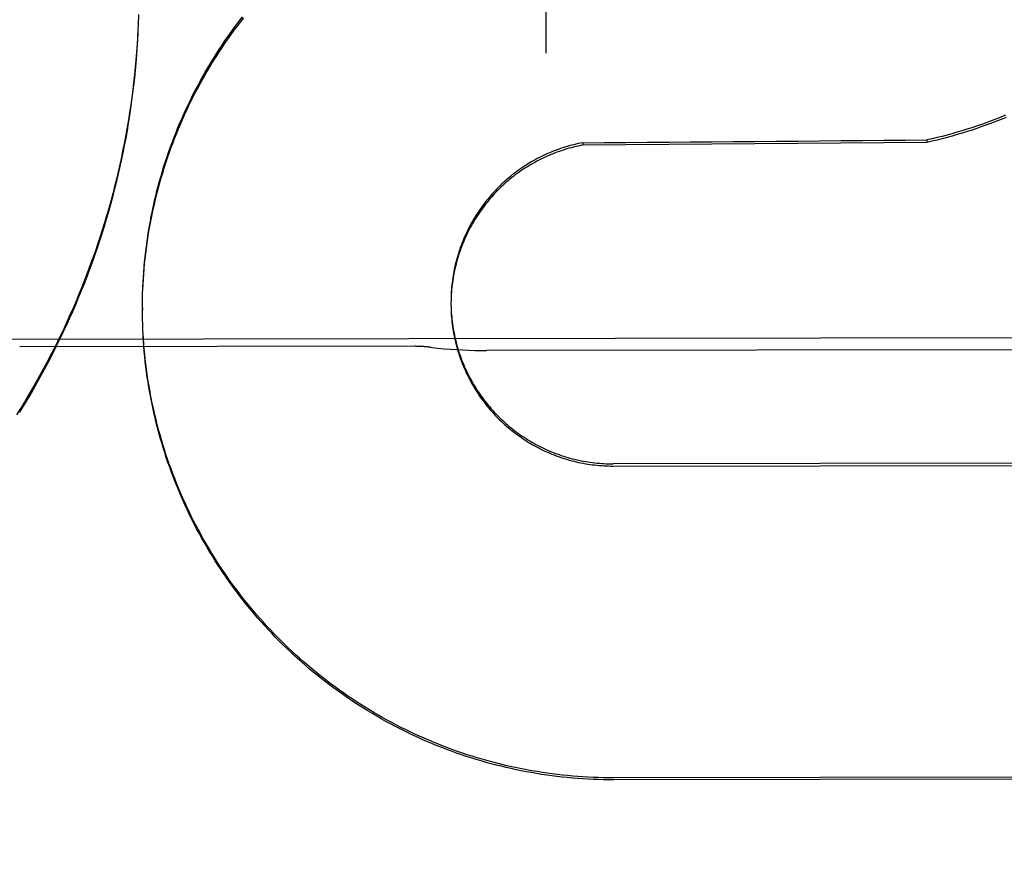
# Model space of a CAD drawing. Header units: inches. Extents: x 0 to 212, y 0 to 138.
# Tile 29 of 43: x 94.64 to 94.827, y 78.54 to 78.702. Entities that reach past the tile are written whole.
import ezdxf

# ---------------------------------------------------------------- set-up
doc = ezdxf.new("R2010")
doc.units = ezdxf.units.IN
doc.header["$LTSCALE"] = 11.6875
doc.header["$MEASUREMENT"] = 0
doc.linetypes.add('HIDDEN', pattern=[0.2, 0.1, -0.1])
doc.layers.get('0').update_dxf_attribs({"linetype": 'CONTINUOUS'})
for name, color, linetype in [('02___PRT_ALL_AXES', 7, 'CONTINUOUS'), ('DEFAULT_2', 8, 'HIDDEN'), ('DIMENSIONS', 7, 'CONTINUOUS')]:
    doc.layers.add(name, color=color, linetype=linetype)
doc.styles.get("Standard").update_dxf_attribs({"font": 'txt', "width": 0.8})
doc.dimstyles.new('DIMSTYLE_1', dxfattribs={"dimtxt": 0.9375, "dimasz": 1.25, "dimexe": 0.09, "dimexo": 0.07, "dimgap": 0.0375, "dimtad": 0, "dimtih": 1, "dimtoh": 1, "dimzin": 4, "dimdsep": 46, "dimtxsty": 'Standard', "dimblk": '_FILLED', "dimblk1": '_FILLED', "dimblk2": '_FILLED', "dimcen": 0.09, "dimadec": 0, "dimazin": 0, "dimtfac": 1, "dimtofl": 0, "dimtmove": 0, "dimatfit": 3, "dimldrblk": '_FILLED', "dimfxl": 0, "dimtolj": 1, "dimtzin": 4, "dimarcsym": 0})

# ---------------------------------------------------------------- blocks, each defined once
blk = doc.blocks.new('_FILLED')
at = {"color": 0, "linetype": 'ByBlock'}
blk.add_solid([(0, 0), (-1, 0.2), (-1, -0.2)], dxfattribs=at)
blk = doc.blocks.new('*D13')
at = {"layer": 'DIMENSIONS', "color": 2, "linetype": 'Continuous'}
for p, q in [((93.7868683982, 61.20196769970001), (91.2868683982, 61.20196769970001)), ((97.4118683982, 61.20196769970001), (99.97341652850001, 61.20196769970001))]:
    blk.add_line(p, q, dxfattribs=at)
at = {"layer": 'DIMENSIONS', "color": 2, "linetype": 'Continuous', "xscale": 1.25, "yscale": 1.25, "zscale": 1.25}
blk.add_blockref('_FILLED', (93.7868683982, 61.20196769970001), dxfattribs=at)
at = {"layer": 'DIMENSIONS', "color": 2, "linetype": 'Continuous', "xscale": 1.25, "yscale": 1.25, "zscale": 1.25, "rotation": 180}
blk.add_blockref('_FILLED', (97.4118683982, 61.20196769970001), dxfattribs=at)
at = {"layer": 'DIMENSIONS', "color": 2, "linetype": 'Continuous', "insert": (100.4421665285, 61.67071769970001), "char_height": 0.9375, "width": 3, "attachment_point": 1, "line_spacing_factor": 0.9}
blk.add_mtext('3.63', dxfattribs=at)

msp = doc.modelspace()

# ---------------------------------------------------------------- linework, layer by layer
at = {"layer": '02___PRT_ALL_AXES', "color": 8, "linetype": 'HIDDEN'}
for p, q in [((94.95885108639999, 78.64211842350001), (94.14635212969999, 78.6408163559)), ((94.715103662, 78.6403159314), (94.6401037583, 78.6401957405)), ((94.8764677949, 78.6397539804), (94.7287419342, 78.6395172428))]:
    msp.add_line(p, q, dxfattribs=at)
at = {"layer": 'DEFAULT_2', "color": 8, "linetype": 'HIDDEN'}
for p, q in [((94.73912966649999, 79.2481156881), (94.7400144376, 78.6960125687)), ((94.6626519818, 78.703350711), (94.6626025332, 78.70134796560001)), ((94.7469985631, 78.6789819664), (94.74699929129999, 78.6785275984)), ((94.812367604, 78.6790527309), (94.74699929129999, 78.6785275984)), ((94.8123668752, 78.6795074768), (94.812367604, 78.6790527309)), ((94.6634032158, 78.6471741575), (94.66340633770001, 78.648583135)), ((94.72198901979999, 78.6489014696), (94.7219887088, 78.64870526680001)), ((94.7219887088, 78.64870526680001), (94.72199048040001, 78.64806290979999)), ((94.7220056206, 78.6497761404), (94.72199559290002, 78.64894497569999)), ((94.7220232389, 78.65021317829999), (94.7220076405, 78.6493858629)), ((94.66340252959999, 78.6476020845), (94.66340321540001, 78.6471741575)), ((94.66341017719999, 78.6461930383), (94.6634032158, 78.6471741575)), ((94.72199004, 78.6484640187), (94.7219974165, 78.6476219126)), ((94.72199727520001, 78.6480266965), (94.7220106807, 78.6471810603)), ((94.6634564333, 78.64423132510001), (94.66342681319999, 78.6456563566)), ((94.6634957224, 78.6432509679), (94.66345492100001, 78.6446810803)), ((94.66354577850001, 78.6422711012), (94.6634936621, 78.6437061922)), ((94.8829088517, 78.6181985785), (94.7527841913, 78.6179900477)), ((94.7527848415, 78.6175843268), (94.8829095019, 78.61779285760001)), ((94.8830044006, 78.5585754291), (94.7528797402, 78.5583668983)), ((94.88300499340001, 78.5582054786), (94.752880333, 78.55799694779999))]:
    msp.add_line(p, q, dxfattribs=at)
for points in [[(94.6634816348, 78.6515092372), (94.6635280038, 78.6524838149), (94.6635850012, 78.6534578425), (94.6636526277, 78.654431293), (94.66373086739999, 78.6554039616), (94.66381970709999, 78.656375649), (94.6639191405, 78.65734631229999), (94.6640291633, 78.6583158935), (94.66414975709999, 78.659284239), (94.6642809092, 78.6602512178), (94.6644225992, 78.6612167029), (94.6645748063, 78.662180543), (94.6647375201, 78.6631426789), (94.66491073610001, 78.66410306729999), (94.6650944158, 78.6650615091), (94.66528852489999, 78.6660178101), (94.66549304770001, 78.6669719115), (94.66570796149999, 78.6679237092), (94.665933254, 78.6688731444), (94.6661689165, 78.6698201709), (94.6664149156, 78.67076464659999), (94.66667123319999, 78.6717064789), (94.6669378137, 78.6726454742), (94.66721460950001, 78.67358144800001), (94.66750157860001, 78.6745142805), (94.66779866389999, 78.6754437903), (94.6681058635, 78.676369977), (94.6684231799, 78.677292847), (94.66875054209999, 78.678212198), (94.669087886, 78.6791278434), (94.6694351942, 78.68003974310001), (94.6697924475, 78.6809478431), (94.67015958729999, 78.6818519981), (94.67053656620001, 78.6827520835), (94.67092333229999, 78.6836479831), (94.6713198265, 78.6845395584), (94.67172602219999, 78.6854267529), (94.6721419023, 78.6863095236), (94.6725673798, 78.687187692), (94.6730023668, 78.6880610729), (94.6734468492, 78.6889296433), (94.67390081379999, 78.68979337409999), (94.67436417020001, 78.6906520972), (94.67483683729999, 78.691505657), (94.67531877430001, 78.6923539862), (94.6758099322, 78.69319699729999), (94.6763102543, 78.6940345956), (94.67681969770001, 78.6948667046), (94.6773381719, 78.69569318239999), (94.67786557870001, 78.69651387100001), (94.6784018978, 78.6973287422), (94.678947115, 78.6981377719), (94.67950111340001, 78.6989407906), (94.68006378, 78.6997376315), (94.68063508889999, 78.70052826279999), (94.6812150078, 78.7013126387), (94.6818034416, 78.7020906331), (94.68240031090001, 78.702862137)], [(94.662605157, 78.7019137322), (94.6625408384, 78.6999074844), (94.6624652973, 78.69846766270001), (94.6623759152, 78.6970286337), (94.66227270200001, 78.69559053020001), (94.6621556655, 78.69415348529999), (94.6620248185, 78.6927176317), (94.661880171, 78.69128310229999), (94.6617217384, 78.6898500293), (94.6615495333, 78.6884185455), (94.66136357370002, 78.6869887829), (94.6611638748, 78.68556087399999), (94.66095045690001, 78.6841349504), (94.66072333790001, 78.6827111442), (94.6604825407, 78.6812895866), (94.6602280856, 78.6798704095), (94.65995999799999, 78.6784537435), (94.6596783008, 78.67703972), (94.65938302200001, 78.67562846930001), (94.659074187, 78.6742201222), (94.6587518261, 78.67281480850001), (94.6584159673, 78.6714126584), (94.6580666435, 78.6700138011), (94.6577038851, 78.6686183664), (94.6573277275, 78.6672264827), (94.6569382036, 78.6658382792), (94.6565353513, 78.66445388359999), (94.6561192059, 78.6630734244), (94.6556898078, 78.6616970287), (94.6552471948, 78.6603248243), (94.6547914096, 78.6589569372), (94.6543224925, 78.65759349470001), (94.65384048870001, 78.656234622), (94.653345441, 78.6548804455), (94.65283739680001, 78.65353108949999), (94.6523164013, 78.6521866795), (94.65178250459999, 78.650847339), (94.651235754, 78.6495131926), (94.65067620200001, 78.64818436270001), (94.6501038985, 78.646860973), (94.6495188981, 78.645543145), (94.6489212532, 78.6442310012), (94.64831102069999, 78.6429246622), (94.64768825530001, 78.6416242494), (94.6470530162, 78.6403298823), (94.6464053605, 78.6390416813), (94.6457453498, 78.6377597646), (94.6450730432, 78.6364842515), (94.64438850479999, 78.6352152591), (94.6436917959, 78.6339529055), (94.6429829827, 78.6326973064), (94.6422621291, 78.631448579), (94.6415293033, 78.6302068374), (94.64078457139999, 78.62897219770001), (94.6400280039, 78.6277447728)], [(94.66348314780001, 78.65109762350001), (94.6635300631, 78.6520776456), (94.6635877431, 78.6530570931), (94.6636561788, 78.6540358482), (94.66373536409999, 78.6550137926), (94.6638252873, 78.6559908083), (94.6639259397, 78.6569667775), (94.664037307, 78.6579415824), (94.6641593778, 78.6589151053), (94.66429213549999, 78.65988722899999), (94.6644355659, 78.6608578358), (94.66458964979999, 78.6618268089), (94.66475437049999, 78.6627940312), (94.66492970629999, 78.6637593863), (94.66511563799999, 78.6647227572), (94.665312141, 78.66568402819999), (94.6655191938, 78.6666430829), (94.6657367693, 78.667599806), (94.6659648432, 78.66855408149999), (94.66620338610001, 78.6695057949), (94.66645237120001, 78.6704548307), (94.6667117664, 78.671401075), (94.6669815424, 78.6723444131), (94.66726166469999, 78.6732847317), (94.6675521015, 78.6742219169), (94.6678528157, 78.6751558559), (94.66816377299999, 78.6760864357), (94.6684849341, 78.6770135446), (94.6688162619, 78.6779370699), (94.66915771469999, 78.678856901), (94.66950925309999, 78.6797729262), (94.6698708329, 78.6806850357), (94.6702424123, 78.68159311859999), (94.67062394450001, 78.6824970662), (94.6710153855, 78.68339676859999), (94.6714166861, 78.6842921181), (94.6718277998, 78.6851830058), (94.672248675, 78.686069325), (94.6726792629, 78.686950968), (94.67311950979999, 78.6878278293), (94.6735693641, 78.6886998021), (94.67402877, 78.6895667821), (94.6744976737, 78.6904286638), (94.6749760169, 78.6912853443), (94.6754637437, 78.69213671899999), (94.6759607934, 78.6929826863), (94.67646710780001, 78.69382314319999), (94.67698262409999, 78.6946579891), (94.6775072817, 78.6954871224), (94.6780410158, 78.69631044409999), (94.6785837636, 78.6971278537), (94.6791354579, 78.6979392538), (94.67969603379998, 78.6987445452), (94.680265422, 78.699543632), (94.68084355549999, 78.7003364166), (94.6814303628, 78.7011228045), (94.6820257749, 78.7019026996), (94.68262971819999, 78.7026760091)], [(94.66254458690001, 78.700477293), (94.66247027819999, 78.6990416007), (94.6623822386, 78.6976067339), (94.6622804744, 78.6961727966), (94.6621649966, 78.6947399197), (94.66203581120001, 78.6933082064), (94.661892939, 78.69187784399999), (94.6617364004, 78.6904490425), (94.6615662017, 78.68902183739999), (94.661382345, 78.6875962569), (94.66118486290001, 78.6861725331), (94.6609737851, 78.6847508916), (94.66074912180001, 78.68333137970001), (94.66051088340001, 78.681914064), (94.6602590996, 78.68049911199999), (94.65999379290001, 78.679086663), (94.6597149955, 78.6776768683), (94.6594227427, 78.67626990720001), (94.659117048, 78.6748658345), (94.6587979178, 78.6734646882), (94.65846540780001, 78.67206669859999), (94.6581195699, 78.6706720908), (94.6577604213, 78.6692809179), (94.6573879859, 78.66789326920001), (94.6570022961, 78.66650926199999), (94.6566033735, 78.66512898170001), (94.6561912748, 78.6637526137), (94.6557660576, 78.6623803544), (94.6553277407, 78.6610122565), (94.6548763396, 78.6596483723), (94.6544119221, 78.6582888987), (94.65393455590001, 78.6569340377), (94.6534442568, 78.6555838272), (94.6529410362, 78.6542383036), (94.65242497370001, 78.6528976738), (94.65189614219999, 78.6515621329), (94.6513545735, 78.650231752), (94.65080030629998, 78.6489066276), (94.650233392, 78.6475868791), (94.64965386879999, 78.6462726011), (94.64906181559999, 78.6449639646), (94.6484573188, 78.6436611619), (94.6478403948, 78.64236422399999), (94.6472110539, 78.6410731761), (94.6465694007, 78.6397882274), (94.6459155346, 78.6385095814), (94.64524948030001, 78.63723728), (94.6445712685, 78.6359713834), (94.6438809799, 78.6347120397), (94.64317867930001, 78.6334593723), (94.6424644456, 78.63221351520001), (94.64173836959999, 78.630974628), (94.64100048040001, 78.6297427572), (94.6402507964, 78.62851793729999), (94.6394894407, 78.6273003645)], [(94.8272742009, 78.6842095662), (94.8263682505, 78.6838405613), (94.8254583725, 78.6834813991), (94.82454461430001, 78.68313209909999), (94.8236271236, 78.68279271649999), (94.8227060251, 78.6824633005), (94.82178143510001, 78.6821438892), (94.82085349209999, 78.6818345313), (94.81992225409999, 78.68153524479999), (94.8189877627, 78.6812460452), (94.81805020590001, 78.6809669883), (94.81710977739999, 78.6806981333), (94.81616650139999, 78.68043948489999), (94.81522040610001, 78.68019105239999), (94.8142716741, 78.6799528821), (94.81332052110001, 78.67972502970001), (94.8123668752, 78.6795074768)], [(94.8273919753, 78.68379904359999), (94.82647920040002, 78.6834261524), (94.8255624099, 78.6830632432), (94.8246417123, 78.6827103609), (94.82371721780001, 78.6823675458), (94.822789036, 78.68203484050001), (94.821857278, 78.6817122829), (94.8209220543, 78.6813999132), (94.8199834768, 78.6810977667), (94.8190416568, 78.6808058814), (94.81809670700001, 78.68052429), (94.81714873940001, 78.6802530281), (94.8161978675, 78.67999212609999), (94.815244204, 78.67974161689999), (94.81428786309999, 78.6795015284), (94.81332901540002, 78.6792719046), (94.812367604, 78.6790527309)], [(94.7469985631, 78.6789819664), (94.7465702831, 78.6788974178), (94.74614330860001, 78.6788068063), (94.745717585, 78.6787101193), (94.74529327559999, 78.6786073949), (94.7448705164, 78.6784986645), (94.7444493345, 78.67838393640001), (94.7440297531, 78.67826321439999), (94.7436119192, 78.6781365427), (94.74319597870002, 78.6780039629), (94.7427819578, 78.6778654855), (94.74236989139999, 78.67772112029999), (94.7419598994, 78.67757091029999), (94.7415520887, 78.6774148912), (94.7411465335, 78.6772530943), (94.74074332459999, 78.6770855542), (94.7403425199, 78.67691229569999), (94.73994416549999, 78.6767333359), (94.7395483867, 78.676548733), (94.73915531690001, 78.6763585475), (94.7387649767, 78.67616279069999), (94.73837738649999, 78.6759614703), (94.7379926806, 78.6757546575), (94.73761098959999, 78.6755424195), (94.7372323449, 78.6753247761), (94.73685678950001, 78.67510175), (94.7364844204, 78.6748733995), (94.73611532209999, 78.67463977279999), (94.7357495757, 78.674400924), (94.735387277, 78.6741569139), (94.7350284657, 78.6739077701), (94.7346731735, 78.67365351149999), (94.7343215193, 78.6733942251), (94.73397362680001, 78.67312999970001), (94.7336295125, 78.6728608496), (94.7332891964, 78.6725867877), (94.7329527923, 78.672307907), (94.7326204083, 78.6720242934), (94.73229208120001, 78.6717359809), (94.73196785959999, 78.6714430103), (94.7316478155, 78.6711454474), (94.73133201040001, 78.67084334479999), (94.7310205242, 78.6705367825), (94.7307134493, 78.67022584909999), (94.7304108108, 78.66991057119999), (94.73011262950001, 78.66959096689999), (94.7298190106, 78.6692671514), (94.7295300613, 78.66893923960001), (94.7292457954, 78.66860725), (94.7289662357, 78.668271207), (94.7286914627, 78.6679312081), (94.72842154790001, 78.66758733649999), (94.7281565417, 78.6672396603), (94.7278965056, 78.66688825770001), (94.72764147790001, 78.6665331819), (94.7273914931, 78.6661744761), (94.7271466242, 78.66581224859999), (94.72690695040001, 78.66544661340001), (94.7266724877, 78.66507759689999), (94.7264432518, 78.6647052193), (94.7262193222, 78.6643296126), (94.7260007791, 78.6639509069), (94.7257876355, 78.6635691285), (94.72557991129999, 78.66318430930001), (94.7253776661, 78.6627965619), (94.7251809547, 78.6624059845), (94.7249898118, 78.6620126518), (94.7248042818, 78.6616166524), (94.7246243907, 78.6612180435), (94.72445016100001, 78.6608168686), (94.72428164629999, 78.6604132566), (94.7241189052, 78.6600073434), (94.7239619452, 78.6595991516), (94.72381077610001, 78.65918870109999), (94.7236654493, 78.6587761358), (94.72352601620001, 78.65836159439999), (94.72339248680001, 78.6579451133), (94.7232648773, 78.6575267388), (94.7231432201, 78.65710658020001), (94.72302754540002, 78.6566847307), (94.72291787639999, 78.6562612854), (94.72281424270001, 78.6558363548), (94.722716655, 78.6554099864), (94.72262512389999, 78.6549822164), (94.7225396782, 78.6545531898), (94.72246034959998, 78.65412305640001), (94.7223871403, 78.6536918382), (94.7223200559, 78.6532595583), (94.7222591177, 78.65282636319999), (94.7222043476, 78.6523923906), (94.7221557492, 78.6519576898), (94.7221133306, 78.6515223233), (94.72207710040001, 78.6510863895), (94.7220470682, 78.6506499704), (94.7220232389, 78.65021317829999)], [(94.74699929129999, 78.6785275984), (94.74656647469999, 78.6784421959), (94.7461350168, 78.6783506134), (94.7457048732, 78.67825284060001), (94.7452761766, 78.6781489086), (94.7448490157, 78.6780388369), (94.74442347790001, 78.67792265), (94.74399965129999, 78.67780037), (94.7435776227, 78.6776720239), (94.74315747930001, 78.6775376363), (94.7427393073, 78.6773972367), (94.74232319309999, 78.6772508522), (94.741909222, 78.6770985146), (94.74149747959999, 78.6769402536), (94.7410880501, 78.67677610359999), (94.7406810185, 78.6766060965), (94.7402764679, 78.676430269), (94.7398744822, 78.6762486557), (94.7394751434, 78.6760612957), (94.73907853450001, 78.6758682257), (94.73868473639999, 78.6756694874), (94.7382938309, 78.67546511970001), (94.7379058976, 78.6752551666), (94.7375210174, 78.6750396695), (94.7371392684, 78.6748186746), (94.7367607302, 78.6745922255), (94.73638547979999, 78.6743603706), (94.73601359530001, 78.6741231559), (94.7356451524, 78.67388063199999), (94.7352802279, 78.6736328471), (94.7349188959, 78.6733798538), (94.7345612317, 78.6731217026), (94.734207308, 78.6728584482), (94.7338571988, 78.6725901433), (94.7335109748, 78.6723168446), (94.7331687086, 78.6720386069), (94.7328304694, 78.6717554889), (94.7324963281, 78.6714675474), (94.7321663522, 78.67117484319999), (94.73184061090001, 78.670877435), (94.7315191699, 78.6705753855), (94.7312020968, 78.6702687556), (94.7308894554, 78.6699576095), (94.73058131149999, 78.66964201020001), (94.73027772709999, 78.6693220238), (94.7299787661, 78.6689977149), (94.7296844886, 78.6686691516), (94.7293949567, 78.6683364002), (94.7291102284, 78.6679995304), (94.72883036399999, 78.6676586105), (94.72855541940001, 78.6673137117), (94.7282854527, 78.66696490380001), (94.7280205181, 78.66661225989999), (94.7277606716, 78.66625585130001), (94.72750596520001, 78.66589575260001), (94.7272564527, 78.6655320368), (94.7270121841, 78.6651647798), (94.72677321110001, 78.6647940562), (94.72653958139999, 78.6644199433), (94.7263113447, 78.664042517), (94.72608854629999, 78.6636618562), (94.7258712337, 78.6632780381), (94.72565945, 78.6628911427), (94.72545324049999, 78.6625012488), (94.7252526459, 78.6621084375), (94.7250577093, 78.6617127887), (94.7248684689, 78.6613143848), (94.72468496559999, 78.6609133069), (94.72450723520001, 78.6605096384), (94.72433531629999, 78.6601034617), (94.7241692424, 78.659694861), (94.72400904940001, 78.6592839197), (94.7238547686, 78.6588707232), (94.7237064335, 78.6584553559), (94.7235640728, 78.6580379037), (94.7234277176, 78.6576184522), (94.7232973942, 78.6571970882), (94.72317313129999, 78.6567738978), (94.72305495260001, 78.6563489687), (94.7229428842, 78.65592238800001), (94.7228369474, 78.6554942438), (94.7227371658, 78.6550646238), (94.72264355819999, 78.6546336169), (94.7225561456, 78.6542013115), (94.7224749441, 78.6537677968), (94.7223999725, 78.6533331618), (94.7223312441, 78.6528974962), (94.7222687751, 78.65246088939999), (94.7222125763, 78.6520234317), (94.72216266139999, 78.6515852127), (94.72211903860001, 78.6511463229), (94.7220817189, 78.65070685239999), (94.72205070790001, 78.65026689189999), (94.7220260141, 78.6498265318)], [(94.66340633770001, 78.648583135), (94.66342079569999, 78.64955871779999), (94.663445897, 78.6505341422)], [(94.6634070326, 78.6481552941), (94.6634216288, 78.6491363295), (94.66344700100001, 78.6501171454), (94.6634816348, 78.6515092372)], [(94.72199421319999, 78.6493388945), (94.7219898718, 78.64850396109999), (94.72198939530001, 78.6482765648)], [(94.6634279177, 78.6452120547), (94.66340934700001, 78.6466318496), (94.66340252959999, 78.6476020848)], [(94.72201072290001, 78.6475895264), (94.7220302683, 78.6467404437), (94.72205617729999, 78.6463001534), (94.72208840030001, 78.64586028), (94.7221269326, 78.6454209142), (94.7221717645, 78.6449821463), (94.7222228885, 78.6445440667), (94.7222802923, 78.6441067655), (94.7223439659, 78.6436703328), (94.7224138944, 78.6432348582), (94.7224900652, 78.6428004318), (94.7225724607, 78.6423671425), (94.7226610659, 78.6419350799), (94.72275586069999, 78.64150433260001), (94.7228568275, 78.6410749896), (94.7229639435, 78.64064713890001), (94.7230771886, 78.64022086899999), (94.7231965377, 78.6397962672), (94.7233219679, 78.63937342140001), (94.7234534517, 78.638952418), (94.7235909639, 78.6385333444), (94.7237344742, 78.6381162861), (94.723883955, 78.6377013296), (94.72403937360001, 78.6372885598), (94.7242007, 78.6368780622), (94.7243678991, 78.6364699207), (94.7245409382, 78.63606421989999), (94.72471978, 78.6356610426), (94.72490438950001, 78.63526047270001), (94.72509472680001, 78.6348625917), (94.72529075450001, 78.6344674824), (94.7254924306, 78.6340752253), (94.72569971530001, 78.6336859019), (94.7259125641, 78.63329959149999), (94.7261309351, 78.6329163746), (94.72635478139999, 78.63253632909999), (94.72658405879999, 78.6321595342), (94.7268187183, 78.6317860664), (94.7270587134, 78.6314160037), (94.72730399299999, 78.6310494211), (94.7275545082, 78.6306863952), (94.7278102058, 78.6303269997), (94.7280710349, 78.6299713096), (94.72833694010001, 78.629619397), (94.7286078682, 78.62927133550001), (94.72888376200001, 78.6289271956), (94.72916456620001, 78.62858704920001), (94.7294502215, 78.6282509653), (94.7297406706, 78.6279190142), (94.73003585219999, 78.6275912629), (94.73033570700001, 78.6272677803), (94.7306401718, 78.6269486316), (94.7309491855, 78.6266338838), (94.731262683, 78.6263236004), (94.7315806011, 78.62601784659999), (94.731902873, 78.625716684), (94.73222943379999, 78.6254201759), (94.7325602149, 78.625128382), (94.73289514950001, 78.6248413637), (94.7332341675, 78.6245591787), (94.7335772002, 78.6242818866), (94.7339241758, 78.6240095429), (94.7342750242, 78.6237422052), (94.73462967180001, 78.62347992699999), (94.734988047, 78.6232227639), (94.7353500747, 78.6229707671), (94.7357156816, 78.6227239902), (94.73608479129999, 78.6224824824), (94.73645732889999, 78.6222462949), (94.7368332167, 78.6220154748), (94.7372123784, 78.6217900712), (94.7375947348, 78.6215701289), (94.7379802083, 78.6213556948), (94.7383687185, 78.62114681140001), (94.7387601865, 78.6209435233), (94.73915453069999, 78.62074587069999), (94.7395516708, 78.620553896), (94.7399515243, 78.620367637), (94.7403540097, 78.6201871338), (94.7407590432, 78.6200124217), (94.7411665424, 78.6198435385), (94.7415764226, 78.6196805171), (94.7419886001, 78.61952339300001), (94.7424029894, 78.6193721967), (94.7428195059, 78.61922696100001), (94.7432380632, 78.6190877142), (94.7436585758, 78.6189544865), (94.7440809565, 78.6188273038), (94.7445051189, 78.61870619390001), (94.7449309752, 78.6185911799), (94.7453584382, 78.6184822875), (94.74578741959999, 78.6183795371), (94.74621783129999, 78.6182829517), (94.7466495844, 78.61819254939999), (94.74708259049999, 78.61810835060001), (94.74751676, 78.6180303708), (94.7479520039, 78.617958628), (94.7483882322, 78.617893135), (94.74882535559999, 78.6178339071), (94.7492632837, 78.61778095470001), (94.7497019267, 78.6177342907), (94.750141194, 78.6176939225), (94.75058099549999, 78.6176598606), (94.7510212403, 78.61763211), (94.7514618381, 78.6176106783), (94.751902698, 78.6175955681), (94.752343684, 78.6175867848), (94.7527848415, 78.6175843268)], [(94.7220303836, 78.6471525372), (94.72205624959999, 78.64671586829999), (94.722088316, 78.6462796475), (94.7221265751, 78.6458439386), (94.7221710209, 78.645408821), (94.722221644, 78.6449743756), (94.7222784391, 78.6445406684), (94.72234138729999, 78.6441078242), (94.7224104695, 78.6436759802), (94.72248567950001, 78.6432451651), (94.7225670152, 78.64281540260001), (94.7226544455, 78.6423868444), (94.72274794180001, 78.6419596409), (94.72284749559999, 78.6415338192), (94.7229530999, 78.641109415), (94.72306472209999, 78.64068655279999), (94.7231823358, 78.64026534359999), (94.72330591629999, 78.6398458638), (94.723435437, 78.6394282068), (94.7235708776, 78.6390124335), (94.7237122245, 78.6385985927), (94.7238594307, 78.6381868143), (94.7240124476, 78.6377772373), (94.7241712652, 78.6373698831), (94.72433587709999, 78.63696477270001), (94.72450622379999, 78.6365620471), (94.7246822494, 78.6361618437), (94.72486393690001, 78.6357641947), (94.7250512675, 78.6353691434), (94.7252441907, 78.6349767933), (94.725442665, 78.6345872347), (94.725646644, 78.6342005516), (94.7258560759, 78.63381684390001), (94.7260709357, 78.6334361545), (94.72629120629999, 78.6330585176), (94.72651681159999, 78.6326840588), (94.726747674, 78.6323129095), (94.72698378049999, 78.6319450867), (94.7272251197, 78.6315806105), (94.72747160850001, 78.6312196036), (94.72772316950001, 78.6308621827), (94.72797977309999, 78.6305083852), (94.7282413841, 78.6301582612), (94.7285079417, 78.6298118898), (94.72877939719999, 78.6294693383), (94.7290556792, 78.629130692), (94.7293367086, 78.6287960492), (94.7296224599, 78.6284654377), (94.7299129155, 78.6281388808), (94.7302079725, 78.6278164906), (94.7305075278, 78.6274983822), (94.7308115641, 78.62718457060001), (94.73112006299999, 78.6268750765), (94.73143292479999, 78.6265699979), (94.7317500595, 78.6262694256), (94.7320714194, 78.62597340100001), (94.73239694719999, 78.6256819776), (94.73272658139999, 78.62539520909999), (94.7330602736, 78.6251131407), (94.73339792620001, 78.6248358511), (94.7337394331, 78.6245634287), (94.7340847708, 78.6242958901), (94.73443392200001, 78.624033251), (94.73478676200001, 78.6237756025), (94.7351431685, 78.62352303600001), (94.7355031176, 78.6232755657), (94.73586658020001, 78.623033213), (94.736233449, 78.6227960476), (94.73660363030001, 78.6225641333), (94.7369770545, 78.6223375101), (94.73735363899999, 78.622116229), (94.7377333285, 78.6219003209), (94.738116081, 78.6216898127), (94.7385017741, 78.6214847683), (94.73889027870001, 78.621285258), (94.7392815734, 78.6210912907), (94.7396756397, 78.6209028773), (94.7400723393, 78.62072008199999), (94.740471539, 78.6205429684), (94.7408732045, 78.620371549), (94.7412772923, 78.6202058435), (94.74168369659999, 78.620045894), (94.7420923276, 78.6198917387), (94.7425030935, 78.619743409), (94.7429158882, 78.6196009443), (94.74333066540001, 78.6194643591), (94.7437473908, 78.61933366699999), (94.7441659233, 78.6192089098), (94.74458611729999, 78.6190901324), (94.7450079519, 78.61897733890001), (94.745431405, 78.6188705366), (94.7458563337, 78.61876976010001), (94.7462826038, 78.6186750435), (94.746710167, 78.61858639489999), (94.7471389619, 78.6185038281), (94.7475688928, 78.6184273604), (94.7479998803, 78.6183570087), (94.748431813, 78.6182927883), (94.7488645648, 78.6182347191), (94.74929809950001, 78.61818280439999), (94.74973238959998, 78.6181370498), (94.7501672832, 78.6180974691), (94.7506026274, 78.618064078), (94.7510383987, 78.6180368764), (94.7514745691, 78.6180158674), (94.7519109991, 78.6180010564), (94.75234752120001, 78.6179924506), (94.7527841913, 78.6179900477)], [(94.7528797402, 78.5583668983), (94.7519053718, 78.5583706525), (94.75093119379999, 78.5583850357), (94.7499571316, 78.55841005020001), (94.74898340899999, 78.5584456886), (94.74801021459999, 78.5584919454), (94.7470375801, 78.5585488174), (94.7460655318, 78.55861630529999), (94.74509427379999, 78.5586943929), (94.7441240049, 78.5587830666), (94.7431547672, 78.5588823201), (94.74218661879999, 78.5589921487), (94.741219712, 78.5591125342), (94.74025417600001, 78.55924346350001), (94.73929013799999, 78.5593849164), (94.7383277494, 78.5595368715), (94.73736706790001, 78.5596993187), (94.73640813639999, 78.55987225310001), (94.73545115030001, 78.56005563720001), (94.7344963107, 78.5602494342), (94.73354364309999, 78.560453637), (94.73259317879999, 78.56066824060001), (94.7316451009, 78.5608932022), (94.7306995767, 78.561128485), (94.729756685, 78.5613740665), (94.728816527, 78.5616299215), (94.72787920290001, 78.56189602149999), (94.72694479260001, 78.562172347), (94.7260134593, 78.5624588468), (94.7250853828, 78.562755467), (94.7241605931, 78.5630621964), (94.7232391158, 78.5633790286), (94.72232114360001, 78.56370589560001), (94.7214068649, 78.5640427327), (94.72049631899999, 78.5643895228), (94.71958956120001, 78.5647462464), (94.7186867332, 78.5651128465), (94.71778795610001, 78.5654892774), (94.716893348, 78.5658754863), (94.71600305, 78.5662714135), (94.71511711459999, 78.5666770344), (94.7142355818, 78.5670923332), (94.7133586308, 78.5675172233), (94.71248644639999, 78.56795161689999), (94.71161905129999, 78.5683955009), (94.71075647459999, 78.568848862), (94.7098988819, 78.5693116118), (94.70904642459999, 78.5697836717), (94.70819917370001, 78.5702649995), (94.70735722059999, 78.5707555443), (94.70652065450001, 78.5712552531), (94.7056895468, 78.5717640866), (94.7048640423, 78.5722819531), (94.70404430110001, 78.5728087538), (94.70323034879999, 78.5733444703), (94.70242220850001, 78.5738890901), (94.7016200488, 78.5744424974), (94.70082403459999, 78.5750045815), (94.7000341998, 78.5755753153), (94.69925059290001, 78.5761546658), (94.6984733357, 78.57674254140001), (94.69770253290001, 78.5773388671), (94.69693828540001, 78.5779435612), (94.6961807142, 78.5785565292), (94.69542986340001, 78.579177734), (94.6946857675, 78.5798071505), (94.69394857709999, 78.5804446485), (94.693218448, 78.5810900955), (94.6924953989, 78.581743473), (94.69177945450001, 78.5824047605), (94.6910707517, 78.5830738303), (94.69036941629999, 78.5837505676), (94.689675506, 78.58443491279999), (94.6889890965, 78.5851267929), (94.68831025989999, 78.5858261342), (94.68763905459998, 78.5865328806), (94.68697559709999, 78.5872469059), (94.68632001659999, 78.5879680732), (94.6856723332, 78.5886963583), (94.6850325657, 78.58943174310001), (94.6844008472, 78.5901740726), (94.68377730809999, 78.590923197), (94.6831619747, 78.59167908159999), (94.682554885, 78.59244168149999), (94.6819561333, 78.5932108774), (94.681365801, 78.5939865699), (94.68078396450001, 78.5947686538), (94.6802107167, 78.5955570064), (94.67964609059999, 78.5963515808), (94.67909011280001, 78.5971523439), (94.67854289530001, 78.59795913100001), (94.6780045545, 78.5987717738), (94.6774751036, 78.5995902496), (94.6769545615, 78.6004145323), (94.6764430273, 78.6012444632), (94.6759405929, 78.6020798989), (94.6754472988, 78.6029207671), (94.67496319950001, 78.6037669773), (94.6744883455, 78.60461844), (94.6740227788, 78.605475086), (94.6735665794, 78.606336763), (94.6731198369, 78.60720330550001), (94.6726825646, 78.6080746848), (94.6722547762, 78.6089508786), (94.67183656, 78.6098317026), (94.6714280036, 78.6107169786), (94.6710291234, 78.611606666), (94.6706399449, 78.6125007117), (94.6702605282, 78.6133989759), (94.6698909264, 78.6143013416), (94.6695311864, 78.6152076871), (94.6691813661, 78.6161178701), (94.6688414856, 78.6170318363), (94.6685115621, 78.6179495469), (94.66819166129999, 78.6188708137), (94.6678818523, 78.6197954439), (94.66758214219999, 78.6207234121), (94.66729254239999, 78.62165468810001), (94.66701310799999, 78.6225890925), (94.66674389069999, 78.6235264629), (94.666484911, 78.62446671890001), (94.6662361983, 78.6254097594), (94.6659977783, 78.626355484), (94.66576967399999, 78.6273038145), (94.6655519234, 78.62825458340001), (94.6653445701, 78.62920760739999), (94.6651476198, 78.630162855), (94.6649610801, 78.63112030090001), (94.6647849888, 78.63207974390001), (94.66461938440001, 78.6330409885), (94.6644642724, 78.6340039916), (94.66431966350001, 78.6349686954), (94.6641855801, 78.6359349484), (94.66406204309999, 78.6369026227), (94.6639490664, 78.63787158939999), (94.6638466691, 78.6388416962), (94.6637548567, 78.6398128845), (94.6636736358, 78.6407851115), (94.66360302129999, 78.6417581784), (94.66354303, 78.6427318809)], [(94.752880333, 78.55799694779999), (94.7518989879, 78.558000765), (94.7509178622, 78.558015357), (94.74993689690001, 78.5580407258), (94.74895626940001, 78.5580768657), (94.7479760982, 78.5581237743), (94.74699650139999, 78.558181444), (94.7460175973, 78.5582498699), (94.74503950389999, 78.5583290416), (94.7440623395, 78.5584189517), (94.7430862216, 78.5585195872), (94.7421112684, 78.55863093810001), (94.74113759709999, 78.5587529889), (94.74016532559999, 78.5588857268), (94.7391945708, 78.5590291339), (94.7382254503, 78.5591831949), (94.7372580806, 78.5593478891), (94.73629257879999, 78.55952319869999), (94.735329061, 78.5597091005), (94.73436764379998, 78.5599055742), (94.73340844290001, 78.5601125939), (94.7324515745, 78.5603301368), (94.7314971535, 78.5605581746), (94.7305452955, 78.5607966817), (94.729596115, 78.56104562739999), (94.7286497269, 78.5613049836), (94.72770624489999, 78.5615747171), (94.7267657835, 78.5618547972), (94.7258284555, 78.5621451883), (94.72489437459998, 78.56244585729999), (94.72396365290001, 78.5627567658), (94.7230364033, 78.56307787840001), (94.72211273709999, 78.56340915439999), (94.7211927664, 78.5637505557), (94.72027660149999, 78.5641020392), (94.7193643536, 78.5644635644), (94.71845613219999, 78.5648350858), (94.71755204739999, 78.5652165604), (94.71665220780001, 78.5656079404), (94.7157567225, 78.5660091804), (94.7148656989, 78.56642023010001), (94.71397924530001, 78.5668410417), (94.71309746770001, 78.5672715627), (94.71222047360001, 78.567711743), (94.71134836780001, 78.5681615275), (94.71048125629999, 78.56862086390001), (94.7096192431, 78.5690896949), (94.7087624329, 78.5695679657), (94.7079109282, 78.57005561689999), (94.7070648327, 78.5705525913), (94.7062242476, 78.57105882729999), (94.7053892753, 78.5715742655), (94.7045600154, 78.5720988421), (94.7037365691, 78.5726324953), (94.70291903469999, 78.5731751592), (94.70210751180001, 78.57372676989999), (94.7013020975, 78.5742872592), (94.70050288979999, 78.57485656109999), (94.6997099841, 78.5754346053), (94.6989234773, 78.5760213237), (94.6981434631, 78.57661664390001), (94.69737003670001, 78.5772204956), (94.6966032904, 78.57783280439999), (94.69584331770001, 78.578453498), (94.6950902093, 78.5790825), (94.6943440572, 78.5797197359), (94.6936049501, 78.5803651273), (94.69287297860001, 78.581018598), (94.6921482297, 78.5816800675), (94.6914307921, 78.5823494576), (94.690720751, 78.58302668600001), (94.69001819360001, 78.5837116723), (94.68932320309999, 78.5844043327), (94.68863586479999, 78.58510458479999), (94.68795626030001, 78.5858123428), (94.68728447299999, 78.58652752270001), (94.6866205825, 78.5872500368), (94.68596467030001, 78.5879797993), (94.68531681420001, 78.5887167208), (94.68467709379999, 78.58946071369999), (94.68404558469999, 78.59021168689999), (94.6834223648, 78.5909695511), (94.6828075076, 78.59173421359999), (94.68220108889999, 78.5925055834), (94.6816031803, 78.5932835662), (94.6810138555, 78.59406806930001), (94.680433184, 78.5948589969), (94.67986123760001, 78.5956562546), (94.6792980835, 78.59645974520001), (94.6787437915, 78.5972693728), (94.6781984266, 78.59808503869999), (94.6776620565, 78.59890664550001), (94.677134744, 78.599734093), (94.67661655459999, 78.6005672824), (94.6761075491, 78.6014061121), (94.6756077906, 78.602250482), (94.6751173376, 78.6031002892), (94.67463625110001, 78.6039554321), (94.6741645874, 78.6048158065), (94.6737024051, 78.6056813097), (94.6732497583, 78.6065518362), (94.6728067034, 78.6074272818), (94.6723732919, 78.6083075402), (94.6719495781, 78.609192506), (94.67153561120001, 78.6100820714), (94.671131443, 78.6109761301), (94.6707371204, 78.6118745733), (94.67035269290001, 78.6127772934), (94.66997820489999, 78.61368418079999), (94.6696137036, 78.6145951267), (94.669259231, 78.6155100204), (94.66891483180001, 78.6164287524), (94.6685805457, 78.6173512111), (94.6682564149, 78.6182772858), (94.6679424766, 78.6192068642), (94.66763877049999, 78.6201398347), (94.6673453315, 78.6210760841), (94.6670621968, 78.6220155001), (94.6667893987, 78.62295796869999), (94.66652697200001, 78.6239033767), (94.6662749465, 78.6248516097), (94.6660333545, 78.6258025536), (94.6658022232, 78.6267560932), (94.6655815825, 78.62771211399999), (94.6653714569, 78.6286705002), (94.6651718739, 78.62963113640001), (94.6649828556, 78.6305939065), (94.6648044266, 78.6315586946), (94.6646366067, 78.63252538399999), (94.66447941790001, 78.6334938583), (94.6643328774, 78.6344640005), (94.6641970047, 78.6354356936), (94.6640718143, 78.63640882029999), (94.6639573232, 78.6373832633), (94.6638535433, 78.6383589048), (94.6637604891, 78.6393356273), (94.6636781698, 78.6403133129), (94.6636065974, 78.6412918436), (94.66354577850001, 78.6422711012)], [(94.71806970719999, 78.6401441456), (94.7183382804, 78.6401128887), (94.71952292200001, 78.6399844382), (94.7207042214, 78.6398716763), (94.7218815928, 78.6397745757), (94.7230544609, 78.6396930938), (94.72422224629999, 78.63962717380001), (94.72538438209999, 78.6395767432), (94.72654029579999, 78.6395417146), (94.72768922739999, 78.639521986), (94.72874290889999, 78.6395172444)]]:
    msp.add_lwpolyline(points, dxfattribs=at)
msp.add_arc((94.7151437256, 78.61531596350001), 0.025, 83.278374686, 90.0918190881, dxfattribs=at)
msp.add_ellipse((52.1428483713, 78.42965838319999), major_axis=(828.9974403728, 6.659701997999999), ratio=0.0001122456, start_param=-1.5193822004, end_param=-1.5193032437, dxfattribs=at)

# ---------------------------------------------------------------- dimensions: what is measured, and where the dimension line sits
at = {"layer": 'DIMENSIONS', "color": 2, "linetype": 'Continuous'}
dim = msp.add_linear_dim(base=(97.4118683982, 61.20196769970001), p1=(93.7868683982, 49.20895479), p2=(97.4118683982, 79.45995479), dimstyle='DIMSTYLE_1', dxfattribs=at)
dim.commit()
dim.dimension.update_dxf_attribs({"geometry": '*D13', "text_midpoint": (101.9421665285, 61.20196769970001), "dimtype": 160})

doc.saveas('drawing.dxf')
